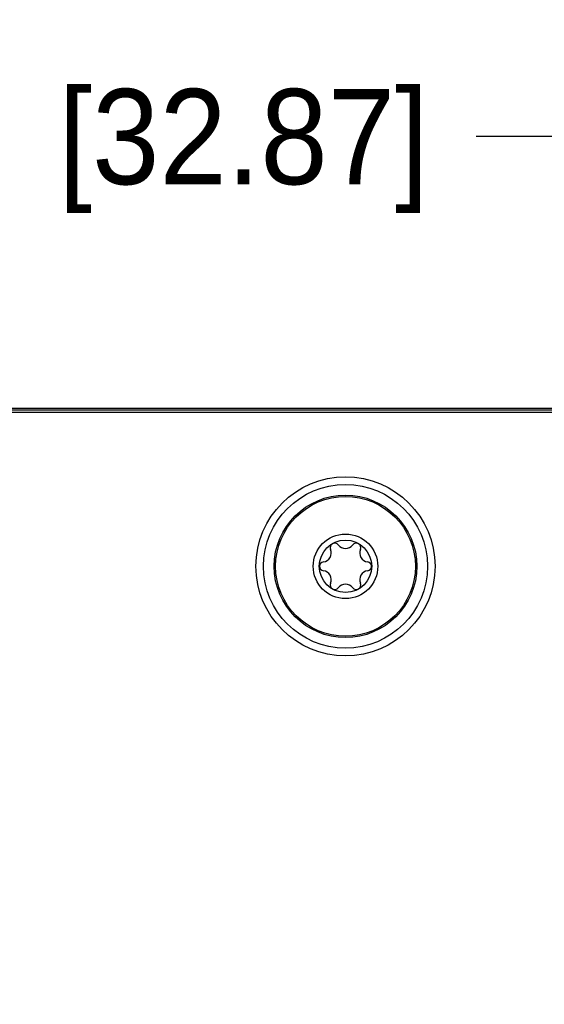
# Model space of a CAD drawing. Header units: inches. Extents: x 0 to 22, y 0 to 17.
# Tile 75 of 106: x 8.463 to 9.151, y 14.197 to 15.489. Entities that reach past the tile are written whole.
import ezdxf

# ---------------------------------------------------------------- set-up
doc = ezdxf.new("R2010")
doc.units = ezdxf.units.IN
doc.header["$LTSCALE"] = 1.21
doc.header["$MEASUREMENT"] = 0
doc.layers.get('0').update_dxf_attribs({"linetype": 'CONTINUOUS'})
doc.layers.add('02___PRT_ALL_AXES', color=7, linetype='CONTINUOUS')
doc.styles.get("Standard").update_dxf_attribs({"font": 'txt', "width": 0.95})
doc.dimstyles.new('DIMSTYLE_1', dxfattribs={"dimtxt": 0.125, "dimasz": 0.1875, "dimexe": 0.125, "dimexo": 0.0625, "dimgap": 0.0625, "dimtad": 0, "dimtih": 1, "dimtoh": 1, "dimdec": 3, "dimzin": 4, "dimdsep": 46, "dimtxsty": 'STANDARD', "dimblk": '_FILLED', "dimblk1": '_FILLED', "dimblk2": '_FILLED', "dimcen": 0.09, "dimadec": 3, "dimazin": 1, "dimtp": 0.001, "dimtm": 0.001, "dimtfac": 1, "dimtdec": 3, "dimtofl": 0, "dimtmove": 0, "dimatfit": 3, "dimldrblk": '_FILLED', "dimfxl": 1, "dimtolj": 1, "dimtzin": 4, "dimarcsym": 0})

# ---------------------------------------------------------------- blocks, each defined once
blk = doc.blocks.new('_FILLED')
at = {"color": 0, "linetype": 'BYBLOCK'}
blk.add_solid([(0, 0), (-1, 0.1667), (-1, -0.1667)], dxfattribs=at)
blk = doc.blocks.new('*D5')
at = {"color": 2, "linetype": 'CONTINUOUS'}
for p, q in [((7.3053, 13.4813), (7.3053, 15.9865)), ((10.5553, 13.4422), (10.5553, 15.9865)), ((7.3053, 15.8615), (8.0928, 15.8615)), ((10.5553, 15.8615), (9.7678, 15.8615))]:
    blk.add_line(p, q, dxfattribs=at)
at = {"color": 2, "linetype": 'CONTINUOUS', "xscale": 0.1875, "yscale": 0.1875, "zscale": 0.1875, "rotation": 180}
blk.add_blockref('_FILLED', (7.3053, 15.8615), dxfattribs=at)
at = {"color": 2, "linetype": 'CONTINUOUS', "xscale": 0.1875, "yscale": 0.1875, "zscale": 0.1875}
blk.add_blockref('_FILLED', (10.5553, 15.8615), dxfattribs=at)
at = {"color": 2, "linetype": 'CONTINUOUS', "insert": (8.9303, 15.924), "char_height": 0.125, "width": 1.55, "attachment_point": 2, "line_spacing_factor": 0.9}
blk.add_mtext('3.250{\\ftxt.shx;\\W1.000000;\\H0.125000; }[82.55]', dxfattribs=at)
blk = doc.blocks.new('*D7')
at = {"color": 2, "linetype": 'CONTINUOUS'}
for p, q in [((9.4796, 15.174), (9.4796, 15.4606)), ((10.7738, 15.019), (10.7738, 15.4606)), ((10.1267, 15.3356), (9.0619, 15.3356)), ((9.4796, 15.3356), (10.1267, 15.3356)), ((10.7738, 15.3356), (10.1267, 15.3356))]:
    blk.add_line(p, q, dxfattribs=at)
at = {"color": 2, "linetype": 'CONTINUOUS', "xscale": 0.1875, "yscale": 0.1875, "zscale": 0.1875, "rotation": 180}
blk.add_blockref('_FILLED', (9.4796, 15.3356), dxfattribs=at)
at = {"color": 2, "linetype": 'CONTINUOUS', "xscale": 0.1875, "yscale": 0.1875, "zscale": 0.1875}
blk.add_blockref('_FILLED', (10.7738, 15.3356), dxfattribs=at)
at = {"color": 2, "linetype": 'CONTINUOUS', "insert": (8.9994, 15.3981), "char_height": 0.125, "width": 1.55, "attachment_point": 3, "line_spacing_factor": 0.9}
blk.add_mtext('1.294{\\ftxt.shx;\\W1.000000;\\H0.125000; }[32.87]', dxfattribs=at)

msp = doc.modelspace()

# ---------------------------------------------------------------- linework, layer by layer
at = {"color": 7, "linetype": 'CONTINUOUS'}
for p, q in [((7.1068, 14.979), (9.3546, 14.979)), ((10.7538, 14.9765), (7.1068, 14.9765)), ((10.7538, 14.9735), (7.1068, 14.9735))]:
    msp.add_line(p, q, dxfattribs=at)
for radius in [0.1175, 0.1075, 0.0344]:
    msp.add_circle((8.8903, 14.7715), radius, dxfattribs=at)
for centre, radius, start, end in [((8.8761, 14.796), 0.00591, 36.8699, 203.1301), ((8.9045, 14.796), 0.00591, 336.8699, 143.1301), ((8.8598, 14.789), 0.0118, 276.8699, 23.1301), ((8.8903, 14.8066), 0.0118, 216.8699, 323.1301), ((8.9208, 14.789), 0.0118, 156.8699, 263.1301), ((8.862, 14.7715), 0.00591, 96.8699, 263.1301), ((8.9187, 14.7715), 0.00591, 276.8699, 83.1301), ((8.8598, 14.7539), 0.0118, 336.8699, 83.1301), ((8.9208, 14.7539), 0.0118, 96.8699, 203.1301), ((8.8761, 14.7469), 0.00591, 156.8699, 323.1301), ((8.9045, 14.7469), 0.00591, 216.8699, 23.1301), ((8.8903, 14.7363), 0.0118, 36.8699, 143.1301)]:
    msp.add_arc(centre, radius, start, end, dxfattribs=at)
at = {"layer": '02___PRT_ALL_AXES', "color": 7, "linetype": 'CONTINUOUS'}
for radius in [0.0935, 0.0917, 0.0424]:
    msp.add_circle((8.8903, 14.7715), radius, dxfattribs=at)

# ---------------------------------------------------------------- dimensions: what is measured, and where the dimension line sits
at = {"color": 2, "linetype": 'CONTINUOUS'}
dim = msp.add_linear_dim(base=(10.5553, 15.8615), p1=(7.3053, 13.4188), p2=(10.5553, 13.3797), dimstyle='DIMSTYLE_1', dxfattribs=at)
dim.commit()
dim.dimension.update_dxf_attribs({"geometry": '*D5', "text_midpoint": (8.9303, 15.8615), "dimtype": 160})
dim = msp.add_linear_dim(base=(9.4796, 15.3356), p1=(10.7738, 14.9565), p2=(9.4796, 15.1115), angle=180, dimstyle='DIMSTYLE_1', dxfattribs=at)
dim.commit()
dim.dimension.update_dxf_attribs({"geometry": '*D7', "text_midpoint": (8.2244, 15.3356), "dimtype": 160})

doc.saveas('drawing.dxf')
